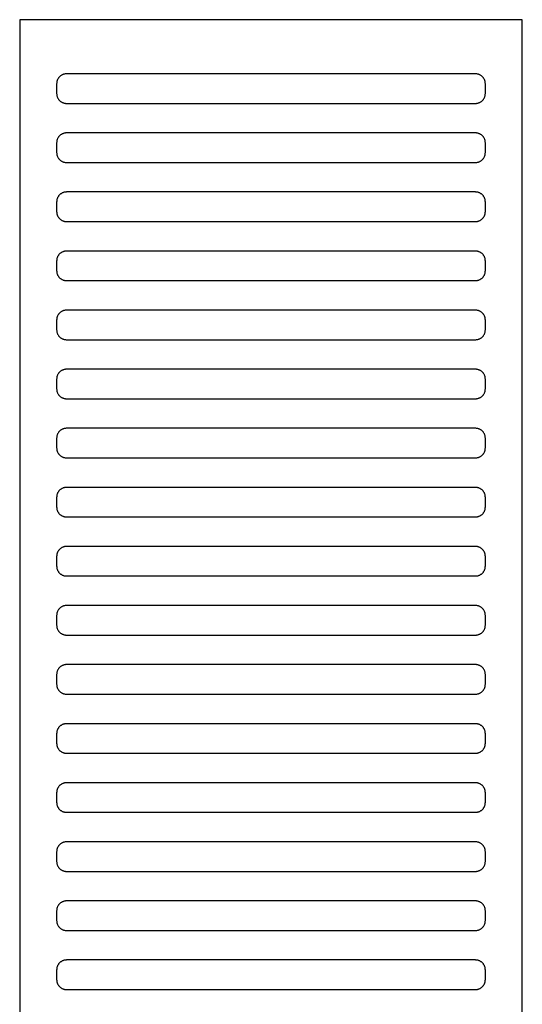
# Model space of a CAD drawing. Header units: millimetres. Extents: x -32221 to 212500, y 31663 to 93766.
# Tile 59 of 256: x 25339 to 25441, y 36040 to 36240. Entities that reach past the tile are written whole.
import ezdxf

# ---------------------------------------------------------------- set-up
doc = ezdxf.new("R2010")
doc.units = ezdxf.units.MM
doc.layers.add('Wyposazenie', color=250, linetype='Continuous')

msp = doc.modelspace()

# ---------------------------------------------------------------- linework, layer by layer
at = {"layer": 'Wyposazenie'}
for points in [[(25440.804, 34725.227), (25440.804, 36240.187), (25338.804, 36240.187), (25338.804, 34725.227)], [(25431.304, 36223.187), (25431.407, 36223.19), (25431.508, 36223.197), (25431.608, 36223.21), (25431.707, 36223.228), (25431.803, 36223.25), (25431.898, 36223.277), (25431.991, 36223.308), (25432.082, 36223.344), (25432.17, 36223.384), (25432.257, 36223.429), (25432.34, 36223.477), (25432.422, 36223.529), (25432.5, 36223.585), (25432.576, 36223.644), (25432.648, 36223.707), (25432.718, 36223.773), (25432.784, 36223.843), (25432.847, 36223.915), (25432.906, 36223.991), (25432.962, 36224.069), (25433.014, 36224.15), (25433.062, 36224.234), (25433.106, 36224.32), (25433.147, 36224.409), (25433.182, 36224.5), (25433.214, 36224.593), (25433.241, 36224.687), (25433.263, 36224.784), (25433.281, 36224.883), (25433.293, 36224.983), (25433.301, 36225.084), (25433.304, 36225.187), (25433.304, 36227.187), (25433.301, 36227.29), (25433.293, 36227.391), (25433.281, 36227.491), (25433.263, 36227.59), (25433.241, 36227.686), (25433.214, 36227.781), (25433.182, 36227.874), (25433.147, 36227.965), (25433.106, 36228.054), (25433.062, 36228.14), (25433.014, 36228.224), (25432.962, 36228.305), (25432.906, 36228.383), (25432.847, 36228.459), (25432.784, 36228.531), (25432.718, 36228.601), (25432.648, 36228.667), (25432.576, 36228.73), (25432.5, 36228.789), (25432.422, 36228.845), (25432.34, 36228.897), (25432.257, 36228.945), (25432.17, 36228.99), (25432.082, 36229.03), (25431.991, 36229.065), (25431.898, 36229.097), (25431.803, 36229.124), (25431.707, 36229.146), (25431.608, 36229.164), (25431.508, 36229.177), (25431.407, 36229.184), (25431.304, 36229.187), (25348.304, 36229.187), (25348.201, 36229.184), (25348.1, 36229.177), (25347.999, 36229.164), (25347.901, 36229.146), (25347.804, 36229.124), (25347.709, 36229.097), (25347.617, 36229.065), (25347.526, 36229.03), (25347.437, 36228.99), (25347.351, 36228.945), (25347.267, 36228.897), (25347.186, 36228.845), (25347.108, 36228.789), (25347.032, 36228.73), (25346.959, 36228.667), (25346.89, 36228.601), (25346.824, 36228.531), (25346.761, 36228.459), (25346.701, 36228.383), (25346.646, 36228.305), (25346.594, 36228.224), (25346.545, 36228.14), (25346.501, 36228.054), (25346.461, 36227.965), (25346.425, 36227.874), (25346.394, 36227.781), (25346.367, 36227.686), (25346.344, 36227.59), (25346.327, 36227.491), (25346.314, 36227.391), (25346.306, 36227.29), (25346.304, 36227.187), (25346.304, 36225.187), (25346.306, 36225.084), (25346.314, 36224.983), (25346.327, 36224.883), (25346.344, 36224.784), (25346.367, 36224.687), (25346.394, 36224.593), (25346.425, 36224.5), (25346.461, 36224.409), (25346.501, 36224.32), (25346.545, 36224.234), (25346.594, 36224.15), (25346.646, 36224.069), (25346.701, 36223.991), (25346.761, 36223.915), (25346.824, 36223.843), (25346.89, 36223.773), (25346.959, 36223.707), (25347.032, 36223.644), (25347.108, 36223.585), (25347.186, 36223.529), (25347.267, 36223.477), (25347.351, 36223.429), (25347.437, 36223.384), (25347.526, 36223.344), (25347.617, 36223.308), (25347.709, 36223.277), (25347.804, 36223.25), (25347.901, 36223.228), (25347.999, 36223.21), (25348.1, 36223.197), (25348.201, 36223.19), (25348.304, 36223.187)], [(25431.304, 36211.187), (25431.407, 36211.19), (25431.508, 36211.197), (25431.608, 36211.21), (25431.707, 36211.228), (25431.803, 36211.25), (25431.898, 36211.277), (25431.991, 36211.308), (25432.082, 36211.344), (25432.17, 36211.384), (25432.257, 36211.429), (25432.34, 36211.477), (25432.422, 36211.529), (25432.5, 36211.585), (25432.576, 36211.644), (25432.648, 36211.707), (25432.718, 36211.773), (25432.784, 36211.843), (25432.847, 36211.915), (25432.906, 36211.991), (25432.962, 36212.069), (25433.014, 36212.15), (25433.062, 36212.234), (25433.106, 36212.32), (25433.147, 36212.409), (25433.182, 36212.5), (25433.214, 36212.593), (25433.241, 36212.687), (25433.263, 36212.784), (25433.281, 36212.883), (25433.293, 36212.983), (25433.301, 36213.084), (25433.304, 36213.187), (25433.304, 36215.187), (25433.301, 36215.29), (25433.293, 36215.391), (25433.281, 36215.491), (25433.263, 36215.59), (25433.241, 36215.686), (25433.214, 36215.781), (25433.182, 36215.874), (25433.147, 36215.965), (25433.106, 36216.054), (25433.062, 36216.14), (25433.014, 36216.224), (25432.962, 36216.305), (25432.906, 36216.383), (25432.847, 36216.459), (25432.784, 36216.531), (25432.718, 36216.601), (25432.648, 36216.667), (25432.576, 36216.73), (25432.5, 36216.789), (25432.422, 36216.845), (25432.34, 36216.897), (25432.257, 36216.945), (25432.17, 36216.99), (25432.082, 36217.03), (25431.991, 36217.065), (25431.898, 36217.097), (25431.803, 36217.124), (25431.707, 36217.146), (25431.608, 36217.164), (25431.508, 36217.177), (25431.407, 36217.184), (25431.304, 36217.187), (25348.304, 36217.187), (25348.201, 36217.184), (25348.1, 36217.177), (25347.999, 36217.164), (25347.901, 36217.146), (25347.804, 36217.124), (25347.709, 36217.097), (25347.617, 36217.065), (25347.526, 36217.03), (25347.437, 36216.99), (25347.351, 36216.945), (25347.267, 36216.897), (25347.186, 36216.845), (25347.108, 36216.789), (25347.032, 36216.73), (25346.959, 36216.667), (25346.89, 36216.601), (25346.824, 36216.531), (25346.761, 36216.459), (25346.701, 36216.383), (25346.646, 36216.305), (25346.594, 36216.224), (25346.545, 36216.14), (25346.501, 36216.054), (25346.461, 36215.965), (25346.425, 36215.874), (25346.394, 36215.781), (25346.367, 36215.686), (25346.344, 36215.59), (25346.327, 36215.491), (25346.314, 36215.391), (25346.306, 36215.29), (25346.304, 36215.187), (25346.304, 36213.187), (25346.306, 36213.084), (25346.314, 36212.983), (25346.327, 36212.883), (25346.344, 36212.784), (25346.367, 36212.687), (25346.394, 36212.593), (25346.425, 36212.5), (25346.461, 36212.409), (25346.501, 36212.32), (25346.545, 36212.234), (25346.594, 36212.15), (25346.646, 36212.069), (25346.701, 36211.991), (25346.761, 36211.915), (25346.824, 36211.843), (25346.89, 36211.773), (25346.959, 36211.707), (25347.032, 36211.644), (25347.108, 36211.585), (25347.186, 36211.529), (25347.267, 36211.477), (25347.351, 36211.429), (25347.437, 36211.384), (25347.526, 36211.344), (25347.617, 36211.308), (25347.709, 36211.277), (25347.804, 36211.25), (25347.901, 36211.228), (25347.999, 36211.21), (25348.1, 36211.197), (25348.201, 36211.19), (25348.304, 36211.187)], [(25431.304, 36199.187), (25431.407, 36199.19), (25431.508, 36199.197), (25431.608, 36199.21), (25431.707, 36199.228), (25431.803, 36199.25), (25431.898, 36199.277), (25431.991, 36199.308), (25432.082, 36199.344), (25432.17, 36199.384), (25432.257, 36199.429), (25432.34, 36199.477), (25432.422, 36199.529), (25432.5, 36199.585), (25432.576, 36199.644), (25432.648, 36199.707), (25432.718, 36199.773), (25432.784, 36199.843), (25432.847, 36199.915), (25432.906, 36199.991), (25432.962, 36200.069), (25433.014, 36200.15), (25433.062, 36200.234), (25433.106, 36200.32), (25433.147, 36200.409), (25433.182, 36200.5), (25433.214, 36200.593), (25433.241, 36200.687), (25433.263, 36200.784), (25433.281, 36200.883), (25433.293, 36200.983), (25433.301, 36201.084), (25433.304, 36201.187), (25433.304, 36203.187), (25433.301, 36203.29), (25433.293, 36203.391), (25433.281, 36203.491), (25433.263, 36203.59), (25433.241, 36203.686), (25433.214, 36203.781), (25433.182, 36203.874), (25433.147, 36203.965), (25433.106, 36204.054), (25433.062, 36204.14), (25433.014, 36204.224), (25432.962, 36204.305), (25432.906, 36204.383), (25432.847, 36204.459), (25432.784, 36204.531), (25432.718, 36204.601), (25432.648, 36204.667), (25432.576, 36204.73), (25432.5, 36204.789), (25432.422, 36204.845), (25432.34, 36204.897), (25432.257, 36204.945), (25432.17, 36204.99), (25432.082, 36205.03), (25431.991, 36205.065), (25431.898, 36205.097), (25431.803, 36205.124), (25431.707, 36205.146), (25431.608, 36205.164), (25431.508, 36205.177), (25431.407, 36205.184), (25431.304, 36205.187), (25348.304, 36205.187), (25348.201, 36205.184), (25348.1, 36205.177), (25347.999, 36205.164), (25347.901, 36205.146), (25347.804, 36205.124), (25347.709, 36205.097), (25347.617, 36205.065), (25347.526, 36205.03), (25347.437, 36204.99), (25347.351, 36204.945), (25347.267, 36204.897), (25347.186, 36204.845), (25347.108, 36204.789), (25347.032, 36204.73), (25346.959, 36204.667), (25346.89, 36204.601), (25346.824, 36204.531), (25346.761, 36204.459), (25346.701, 36204.383), (25346.646, 36204.305), (25346.594, 36204.224), (25346.545, 36204.14), (25346.501, 36204.054), (25346.461, 36203.965), (25346.425, 36203.874), (25346.394, 36203.781), (25346.367, 36203.686), (25346.344, 36203.59), (25346.327, 36203.491), (25346.314, 36203.391), (25346.306, 36203.29), (25346.304, 36203.187), (25346.304, 36201.187), (25346.306, 36201.084), (25346.314, 36200.983), (25346.327, 36200.883), (25346.344, 36200.784), (25346.367, 36200.687), (25346.394, 36200.593), (25346.425, 36200.5), (25346.461, 36200.409), (25346.501, 36200.32), (25346.545, 36200.234), (25346.594, 36200.15), (25346.646, 36200.069), (25346.701, 36199.991), (25346.761, 36199.915), (25346.824, 36199.843), (25346.89, 36199.773), (25346.959, 36199.707), (25347.032, 36199.644), (25347.108, 36199.585), (25347.186, 36199.529), (25347.267, 36199.477), (25347.351, 36199.429), (25347.437, 36199.384), (25347.526, 36199.344), (25347.617, 36199.308), (25347.709, 36199.277), (25347.804, 36199.25), (25347.901, 36199.228), (25347.999, 36199.21), (25348.1, 36199.197), (25348.201, 36199.19), (25348.304, 36199.187)], [(25431.304, 36187.187), (25431.407, 36187.19), (25431.508, 36187.197), (25431.608, 36187.21), (25431.707, 36187.228), (25431.803, 36187.25), (25431.898, 36187.277), (25431.991, 36187.308), (25432.082, 36187.344), (25432.17, 36187.384), (25432.257, 36187.429), (25432.34, 36187.477), (25432.422, 36187.529), (25432.5, 36187.585), (25432.576, 36187.644), (25432.648, 36187.707), (25432.718, 36187.773), (25432.784, 36187.843), (25432.847, 36187.915), (25432.906, 36187.991), (25432.962, 36188.069), (25433.014, 36188.15), (25433.062, 36188.234), (25433.106, 36188.32), (25433.147, 36188.409), (25433.182, 36188.5), (25433.214, 36188.593), (25433.241, 36188.687), (25433.263, 36188.784), (25433.281, 36188.883), (25433.293, 36188.983), (25433.301, 36189.084), (25433.304, 36189.187), (25433.304, 36191.187), (25433.301, 36191.29), (25433.293, 36191.391), (25433.281, 36191.491), (25433.263, 36191.59), (25433.241, 36191.686), (25433.214, 36191.781), (25433.182, 36191.874), (25433.147, 36191.965), (25433.106, 36192.054), (25433.062, 36192.14), (25433.014, 36192.224), (25432.962, 36192.305), (25432.906, 36192.383), (25432.847, 36192.459), (25432.784, 36192.531), (25432.718, 36192.601), (25432.648, 36192.667), (25432.576, 36192.73), (25432.5, 36192.789), (25432.422, 36192.845), (25432.34, 36192.897), (25432.257, 36192.945), (25432.17, 36192.99), (25432.082, 36193.03), (25431.991, 36193.065), (25431.898, 36193.097), (25431.803, 36193.124), (25431.707, 36193.146), (25431.608, 36193.164), (25431.508, 36193.177), (25431.407, 36193.184), (25431.304, 36193.187), (25348.304, 36193.187), (25348.201, 36193.184), (25348.1, 36193.177), (25347.999, 36193.164), (25347.901, 36193.146), (25347.804, 36193.124), (25347.709, 36193.097), (25347.617, 36193.065), (25347.526, 36193.03), (25347.437, 36192.99), (25347.351, 36192.945), (25347.267, 36192.897), (25347.186, 36192.845), (25347.108, 36192.789), (25347.032, 36192.73), (25346.959, 36192.667), (25346.89, 36192.601), (25346.824, 36192.531), (25346.761, 36192.459), (25346.701, 36192.383), (25346.646, 36192.305), (25346.594, 36192.224), (25346.545, 36192.14), (25346.501, 36192.054), (25346.461, 36191.965), (25346.425, 36191.874), (25346.394, 36191.781), (25346.367, 36191.686), (25346.344, 36191.59), (25346.327, 36191.491), (25346.314, 36191.391), (25346.306, 36191.29), (25346.304, 36191.187), (25346.304, 36189.187), (25346.306, 36189.084), (25346.314, 36188.983), (25346.327, 36188.883), (25346.344, 36188.784), (25346.367, 36188.687), (25346.394, 36188.593), (25346.425, 36188.5), (25346.461, 36188.409), (25346.501, 36188.32), (25346.545, 36188.234), (25346.594, 36188.15), (25346.646, 36188.069), (25346.701, 36187.991), (25346.761, 36187.915), (25346.824, 36187.843), (25346.89, 36187.773), (25346.959, 36187.707), (25347.032, 36187.644), (25347.108, 36187.585), (25347.186, 36187.529), (25347.267, 36187.477), (25347.351, 36187.429), (25347.437, 36187.384), (25347.526, 36187.344), (25347.617, 36187.308), (25347.709, 36187.277), (25347.804, 36187.25), (25347.901, 36187.228), (25347.999, 36187.21), (25348.1, 36187.197), (25348.201, 36187.19), (25348.304, 36187.187)], [(25431.304, 36175.187), (25431.407, 36175.19), (25431.508, 36175.197), (25431.608, 36175.21), (25431.707, 36175.228), (25431.803, 36175.25), (25431.898, 36175.277), (25431.991, 36175.308), (25432.082, 36175.344), (25432.17, 36175.384), (25432.257, 36175.429), (25432.34, 36175.477), (25432.422, 36175.529), (25432.5, 36175.585), (25432.576, 36175.644), (25432.648, 36175.707), (25432.718, 36175.773), (25432.784, 36175.843), (25432.847, 36175.915), (25432.906, 36175.991), (25432.962, 36176.069), (25433.014, 36176.15), (25433.062, 36176.234), (25433.106, 36176.32), (25433.147, 36176.409), (25433.182, 36176.5), (25433.214, 36176.593), (25433.241, 36176.687), (25433.263, 36176.784), (25433.281, 36176.883), (25433.293, 36176.983), (25433.301, 36177.084), (25433.304, 36177.187), (25433.304, 36179.187), (25433.301, 36179.29), (25433.293, 36179.391), (25433.281, 36179.491), (25433.263, 36179.59), (25433.241, 36179.686), (25433.214, 36179.781), (25433.182, 36179.874), (25433.147, 36179.965), (25433.106, 36180.054), (25433.062, 36180.14), (25433.014, 36180.224), (25432.962, 36180.305), (25432.906, 36180.383), (25432.847, 36180.459), (25432.784, 36180.531), (25432.718, 36180.601), (25432.648, 36180.667), (25432.576, 36180.73), (25432.5, 36180.789), (25432.422, 36180.845), (25432.34, 36180.897), (25432.257, 36180.945), (25432.17, 36180.99), (25432.082, 36181.03), (25431.991, 36181.065), (25431.898, 36181.097), (25431.803, 36181.124), (25431.707, 36181.146), (25431.608, 36181.164), (25431.508, 36181.177), (25431.407, 36181.184), (25431.304, 36181.187), (25348.304, 36181.187), (25348.201, 36181.184), (25348.1, 36181.177), (25347.999, 36181.164), (25347.901, 36181.146), (25347.804, 36181.124), (25347.709, 36181.097), (25347.617, 36181.065), (25347.526, 36181.03), (25347.437, 36180.99), (25347.351, 36180.945), (25347.267, 36180.897), (25347.186, 36180.845), (25347.108, 36180.789), (25347.032, 36180.73), (25346.959, 36180.667), (25346.89, 36180.601), (25346.824, 36180.531), (25346.761, 36180.459), (25346.701, 36180.383), (25346.646, 36180.305), (25346.594, 36180.224), (25346.545, 36180.14), (25346.501, 36180.054), (25346.461, 36179.965), (25346.425, 36179.874), (25346.394, 36179.781), (25346.367, 36179.686), (25346.344, 36179.59), (25346.327, 36179.491), (25346.314, 36179.391), (25346.306, 36179.29), (25346.304, 36179.187), (25346.304, 36177.187), (25346.306, 36177.084), (25346.314, 36176.983), (25346.327, 36176.883), (25346.344, 36176.784), (25346.367, 36176.687), (25346.394, 36176.593), (25346.425, 36176.5), (25346.461, 36176.409), (25346.501, 36176.32), (25346.545, 36176.234), (25346.594, 36176.15), (25346.646, 36176.069), (25346.701, 36175.991), (25346.761, 36175.915), (25346.824, 36175.843), (25346.89, 36175.773), (25346.959, 36175.707), (25347.032, 36175.644), (25347.108, 36175.585), (25347.186, 36175.529), (25347.267, 36175.477), (25347.351, 36175.429), (25347.437, 36175.384), (25347.526, 36175.344), (25347.617, 36175.308), (25347.709, 36175.277), (25347.804, 36175.25), (25347.901, 36175.228), (25347.999, 36175.21), (25348.1, 36175.197), (25348.201, 36175.19), (25348.304, 36175.187)], [(25431.304, 36163.187), (25431.407, 36163.19), (25431.508, 36163.197), (25431.608, 36163.21), (25431.707, 36163.228), (25431.803, 36163.25), (25431.898, 36163.277), (25431.991, 36163.308), (25432.082, 36163.344), (25432.17, 36163.384), (25432.257, 36163.429), (25432.34, 36163.477), (25432.422, 36163.529), (25432.5, 36163.585), (25432.576, 36163.644), (25432.648, 36163.707), (25432.718, 36163.773), (25432.784, 36163.843), (25432.847, 36163.915), (25432.906, 36163.991), (25432.962, 36164.069), (25433.014, 36164.15), (25433.062, 36164.234), (25433.106, 36164.32), (25433.147, 36164.409), (25433.182, 36164.5), (25433.214, 36164.593), (25433.241, 36164.687), (25433.263, 36164.784), (25433.281, 36164.883), (25433.293, 36164.983), (25433.301, 36165.084), (25433.304, 36165.187), (25433.304, 36167.187), (25433.301, 36167.29), (25433.293, 36167.391), (25433.281, 36167.491), (25433.263, 36167.59), (25433.241, 36167.686), (25433.214, 36167.781), (25433.182, 36167.874), (25433.147, 36167.965), (25433.106, 36168.054), (25433.062, 36168.14), (25433.014, 36168.224), (25432.962, 36168.305), (25432.906, 36168.383), (25432.847, 36168.459), (25432.784, 36168.531), (25432.718, 36168.601), (25432.648, 36168.667), (25432.576, 36168.73), (25432.5, 36168.789), (25432.422, 36168.845), (25432.34, 36168.897), (25432.257, 36168.945), (25432.17, 36168.99), (25432.082, 36169.03), (25431.991, 36169.065), (25431.898, 36169.097), (25431.803, 36169.124), (25431.707, 36169.146), (25431.608, 36169.164), (25431.508, 36169.177), (25431.407, 36169.184), (25431.304, 36169.187), (25348.304, 36169.187), (25348.201, 36169.184), (25348.1, 36169.177), (25347.999, 36169.164), (25347.901, 36169.146), (25347.804, 36169.124), (25347.709, 36169.097), (25347.617, 36169.065), (25347.526, 36169.03), (25347.437, 36168.99), (25347.351, 36168.945), (25347.267, 36168.897), (25347.186, 36168.845), (25347.108, 36168.789), (25347.032, 36168.73), (25346.959, 36168.667), (25346.89, 36168.601), (25346.824, 36168.531), (25346.761, 36168.459), (25346.701, 36168.383), (25346.646, 36168.305), (25346.594, 36168.224), (25346.545, 36168.14), (25346.501, 36168.054), (25346.461, 36167.965), (25346.425, 36167.874), (25346.394, 36167.781), (25346.367, 36167.686), (25346.344, 36167.59), (25346.327, 36167.491), (25346.314, 36167.391), (25346.306, 36167.29), (25346.304, 36167.187), (25346.304, 36165.187), (25346.306, 36165.084), (25346.314, 36164.983), (25346.327, 36164.883), (25346.344, 36164.784), (25346.367, 36164.687), (25346.394, 36164.593), (25346.425, 36164.5), (25346.461, 36164.409), (25346.501, 36164.32), (25346.545, 36164.234), (25346.594, 36164.15), (25346.646, 36164.069), (25346.701, 36163.991), (25346.761, 36163.915), (25346.824, 36163.843), (25346.89, 36163.773), (25346.959, 36163.707), (25347.032, 36163.644), (25347.108, 36163.585), (25347.186, 36163.529), (25347.267, 36163.477), (25347.351, 36163.429), (25347.437, 36163.384), (25347.526, 36163.344), (25347.617, 36163.308), (25347.709, 36163.277), (25347.804, 36163.25), (25347.901, 36163.228), (25347.999, 36163.21), (25348.1, 36163.197), (25348.201, 36163.19), (25348.304, 36163.187)], [(25431.304, 36151.187), (25431.407, 36151.19), (25431.508, 36151.197), (25431.608, 36151.21), (25431.707, 36151.228), (25431.803, 36151.25), (25431.898, 36151.277), (25431.991, 36151.308), (25432.082, 36151.344), (25432.17, 36151.384), (25432.257, 36151.429), (25432.34, 36151.477), (25432.422, 36151.529), (25432.5, 36151.585), (25432.576, 36151.644), (25432.648, 36151.707), (25432.718, 36151.773), (25432.784, 36151.843), (25432.847, 36151.915), (25432.906, 36151.991), (25432.962, 36152.069), (25433.014, 36152.15), (25433.062, 36152.234), (25433.106, 36152.32), (25433.147, 36152.409), (25433.182, 36152.5), (25433.214, 36152.593), (25433.241, 36152.687), (25433.263, 36152.784), (25433.281, 36152.883), (25433.293, 36152.983), (25433.301, 36153.084), (25433.304, 36153.187), (25433.304, 36155.187), (25433.301, 36155.29), (25433.293, 36155.391), (25433.281, 36155.491), (25433.263, 36155.59), (25433.241, 36155.686), (25433.214, 36155.781), (25433.182, 36155.874), (25433.147, 36155.965), (25433.106, 36156.054), (25433.062, 36156.14), (25433.014, 36156.224), (25432.962, 36156.305), (25432.906, 36156.383), (25432.847, 36156.459), (25432.784, 36156.531), (25432.718, 36156.601), (25432.648, 36156.667), (25432.576, 36156.73), (25432.5, 36156.789), (25432.422, 36156.845), (25432.34, 36156.897), (25432.257, 36156.945), (25432.17, 36156.99), (25432.082, 36157.03), (25431.991, 36157.065), (25431.898, 36157.097), (25431.803, 36157.124), (25431.707, 36157.146), (25431.608, 36157.164), (25431.508, 36157.177), (25431.407, 36157.184), (25431.304, 36157.187), (25348.304, 36157.187), (25348.201, 36157.184), (25348.1, 36157.177), (25347.999, 36157.164), (25347.901, 36157.146), (25347.804, 36157.124), (25347.709, 36157.097), (25347.617, 36157.065), (25347.526, 36157.03), (25347.437, 36156.99), (25347.351, 36156.945), (25347.267, 36156.897), (25347.186, 36156.845), (25347.108, 36156.789), (25347.032, 36156.73), (25346.959, 36156.667), (25346.89, 36156.601), (25346.824, 36156.531), (25346.761, 36156.459), (25346.701, 36156.383), (25346.646, 36156.305), (25346.594, 36156.224), (25346.545, 36156.14), (25346.501, 36156.054), (25346.461, 36155.965), (25346.425, 36155.874), (25346.394, 36155.781), (25346.367, 36155.686), (25346.344, 36155.59), (25346.327, 36155.491), (25346.314, 36155.391), (25346.306, 36155.29), (25346.304, 36155.187), (25346.304, 36153.187), (25346.306, 36153.084), (25346.314, 36152.983), (25346.327, 36152.883), (25346.344, 36152.784), (25346.367, 36152.687), (25346.394, 36152.593), (25346.425, 36152.5), (25346.461, 36152.409), (25346.501, 36152.32), (25346.545, 36152.234), (25346.594, 36152.15), (25346.646, 36152.069), (25346.701, 36151.991), (25346.761, 36151.915), (25346.824, 36151.843), (25346.89, 36151.773), (25346.959, 36151.707), (25347.032, 36151.644), (25347.108, 36151.585), (25347.186, 36151.529), (25347.267, 36151.477), (25347.351, 36151.429), (25347.437, 36151.384), (25347.526, 36151.344), (25347.617, 36151.308), (25347.709, 36151.277), (25347.804, 36151.25), (25347.901, 36151.228), (25347.999, 36151.21), (25348.1, 36151.197), (25348.201, 36151.19), (25348.304, 36151.187)], [(25431.304, 36139.187), (25431.407, 36139.19), (25431.508, 36139.197), (25431.608, 36139.21), (25431.707, 36139.228), (25431.803, 36139.25), (25431.898, 36139.277), (25431.991, 36139.308), (25432.082, 36139.344), (25432.17, 36139.384), (25432.257, 36139.429), (25432.34, 36139.477), (25432.422, 36139.529), (25432.5, 36139.585), (25432.576, 36139.644), (25432.648, 36139.707), (25432.718, 36139.773), (25432.784, 36139.843), (25432.847, 36139.915), (25432.906, 36139.991), (25432.962, 36140.069), (25433.014, 36140.15), (25433.062, 36140.234), (25433.106, 36140.32), (25433.147, 36140.409), (25433.182, 36140.5), (25433.214, 36140.593), (25433.241, 36140.687), (25433.263, 36140.784), (25433.281, 36140.883), (25433.293, 36140.983), (25433.301, 36141.084), (25433.304, 36141.187), (25433.304, 36143.187), (25433.301, 36143.29), (25433.293, 36143.391), (25433.281, 36143.491), (25433.263, 36143.59), (25433.241, 36143.686), (25433.214, 36143.781), (25433.182, 36143.874), (25433.147, 36143.965), (25433.106, 36144.054), (25433.062, 36144.14), (25433.014, 36144.224), (25432.962, 36144.305), (25432.906, 36144.383), (25432.847, 36144.459), (25432.784, 36144.531), (25432.718, 36144.601), (25432.648, 36144.667), (25432.576, 36144.73), (25432.5, 36144.789), (25432.422, 36144.845), (25432.34, 36144.897), (25432.257, 36144.945), (25432.17, 36144.99), (25432.082, 36145.03), (25431.991, 36145.065), (25431.898, 36145.097), (25431.803, 36145.124), (25431.707, 36145.146), (25431.608, 36145.164), (25431.508, 36145.177), (25431.407, 36145.184), (25431.304, 36145.187), (25348.304, 36145.187), (25348.201, 36145.184), (25348.1, 36145.177), (25347.999, 36145.164), (25347.901, 36145.146), (25347.804, 36145.124), (25347.709, 36145.097), (25347.617, 36145.065), (25347.526, 36145.03), (25347.437, 36144.99), (25347.351, 36144.945), (25347.267, 36144.897), (25347.186, 36144.845), (25347.108, 36144.789), (25347.032, 36144.73), (25346.959, 36144.667), (25346.89, 36144.601), (25346.824, 36144.531), (25346.761, 36144.459), (25346.701, 36144.383), (25346.646, 36144.305), (25346.594, 36144.224), (25346.545, 36144.14), (25346.501, 36144.054), (25346.461, 36143.965), (25346.425, 36143.874), (25346.394, 36143.781), (25346.367, 36143.686), (25346.344, 36143.59), (25346.327, 36143.491), (25346.314, 36143.391), (25346.306, 36143.29), (25346.304, 36143.187), (25346.304, 36141.187), (25346.306, 36141.084), (25346.314, 36140.983), (25346.327, 36140.883), (25346.344, 36140.784), (25346.367, 36140.687), (25346.394, 36140.593), (25346.425, 36140.5), (25346.461, 36140.409), (25346.501, 36140.32), (25346.545, 36140.234), (25346.594, 36140.15), (25346.646, 36140.069), (25346.701, 36139.991), (25346.761, 36139.915), (25346.824, 36139.843), (25346.89, 36139.773), (25346.959, 36139.707), (25347.032, 36139.644), (25347.108, 36139.585), (25347.186, 36139.529), (25347.267, 36139.477), (25347.351, 36139.429), (25347.437, 36139.384), (25347.526, 36139.344), (25347.617, 36139.308), (25347.709, 36139.277), (25347.804, 36139.25), (25347.901, 36139.228), (25347.999, 36139.21), (25348.1, 36139.197), (25348.201, 36139.19), (25348.304, 36139.187)], [(25431.304, 36127.187), (25431.407, 36127.19), (25431.508, 36127.197), (25431.608, 36127.21), (25431.707, 36127.228), (25431.803, 36127.25), (25431.898, 36127.277), (25431.991, 36127.308), (25432.082, 36127.344), (25432.17, 36127.384), (25432.257, 36127.429), (25432.34, 36127.477), (25432.422, 36127.529), (25432.5, 36127.585), (25432.576, 36127.644), (25432.648, 36127.707), (25432.718, 36127.773), (25432.784, 36127.843), (25432.847, 36127.915), (25432.906, 36127.991), (25432.962, 36128.069), (25433.014, 36128.15), (25433.062, 36128.234), (25433.106, 36128.32), (25433.147, 36128.409), (25433.182, 36128.5), (25433.214, 36128.593), (25433.241, 36128.687), (25433.263, 36128.784), (25433.281, 36128.883), (25433.293, 36128.983), (25433.301, 36129.084), (25433.304, 36129.187), (25433.304, 36131.187), (25433.301, 36131.29), (25433.293, 36131.391), (25433.281, 36131.491), (25433.263, 36131.59), (25433.241, 36131.686), (25433.214, 36131.781), (25433.182, 36131.874), (25433.147, 36131.965), (25433.106, 36132.054), (25433.062, 36132.14), (25433.014, 36132.224), (25432.962, 36132.305), (25432.906, 36132.383), (25432.847, 36132.459), (25432.784, 36132.531), (25432.718, 36132.601), (25432.648, 36132.667), (25432.576, 36132.73), (25432.5, 36132.789), (25432.422, 36132.845), (25432.34, 36132.897), (25432.257, 36132.945), (25432.17, 36132.99), (25432.082, 36133.03), (25431.991, 36133.065), (25431.898, 36133.097), (25431.803, 36133.124), (25431.707, 36133.146), (25431.608, 36133.164), (25431.508, 36133.177), (25431.407, 36133.184), (25431.304, 36133.187), (25348.304, 36133.187), (25348.201, 36133.184), (25348.1, 36133.177), (25347.999, 36133.164), (25347.901, 36133.146), (25347.804, 36133.124), (25347.709, 36133.097), (25347.617, 36133.065), (25347.526, 36133.03), (25347.437, 36132.99), (25347.351, 36132.945), (25347.267, 36132.897), (25347.186, 36132.845), (25347.108, 36132.789), (25347.032, 36132.73), (25346.959, 36132.667), (25346.89, 36132.601), (25346.824, 36132.531), (25346.761, 36132.459), (25346.701, 36132.383), (25346.646, 36132.305), (25346.594, 36132.224), (25346.545, 36132.14), (25346.501, 36132.054), (25346.461, 36131.965), (25346.425, 36131.874), (25346.394, 36131.781), (25346.367, 36131.686), (25346.344, 36131.59), (25346.327, 36131.491), (25346.314, 36131.391), (25346.306, 36131.29), (25346.304, 36131.187), (25346.304, 36129.187), (25346.306, 36129.084), (25346.314, 36128.983), (25346.327, 36128.883), (25346.344, 36128.784), (25346.367, 36128.687), (25346.394, 36128.593), (25346.425, 36128.5), (25346.461, 36128.409), (25346.501, 36128.32), (25346.545, 36128.234), (25346.594, 36128.15), (25346.646, 36128.069), (25346.701, 36127.991), (25346.761, 36127.915), (25346.824, 36127.843), (25346.89, 36127.773), (25346.959, 36127.707), (25347.032, 36127.644), (25347.108, 36127.585), (25347.186, 36127.529), (25347.267, 36127.477), (25347.351, 36127.429), (25347.437, 36127.384), (25347.526, 36127.344), (25347.617, 36127.308), (25347.709, 36127.277), (25347.804, 36127.25), (25347.901, 36127.228), (25347.999, 36127.21), (25348.1, 36127.197), (25348.201, 36127.19), (25348.304, 36127.187)], [(25431.304, 36115.187), (25431.407, 36115.19), (25431.508, 36115.197), (25431.608, 36115.21), (25431.707, 36115.228), (25431.803, 36115.25), (25431.898, 36115.277), (25431.991, 36115.308), (25432.082, 36115.344), (25432.17, 36115.384), (25432.257, 36115.429), (25432.34, 36115.477), (25432.422, 36115.529), (25432.5, 36115.585), (25432.576, 36115.644), (25432.648, 36115.707), (25432.718, 36115.773), (25432.784, 36115.843), (25432.847, 36115.915), (25432.906, 36115.991), (25432.962, 36116.069), (25433.014, 36116.15), (25433.062, 36116.234), (25433.106, 36116.32), (25433.147, 36116.409), (25433.182, 36116.5), (25433.214, 36116.593), (25433.241, 36116.687), (25433.263, 36116.784), (25433.281, 36116.883), (25433.293, 36116.983), (25433.301, 36117.084), (25433.304, 36117.187), (25433.304, 36119.187), (25433.301, 36119.29), (25433.293, 36119.391), (25433.281, 36119.491), (25433.263, 36119.59), (25433.241, 36119.686), (25433.214, 36119.781), (25433.182, 36119.874), (25433.147, 36119.965), (25433.106, 36120.054), (25433.062, 36120.14), (25433.014, 36120.224), (25432.962, 36120.305), (25432.906, 36120.383), (25432.847, 36120.459), (25432.784, 36120.531), (25432.718, 36120.601), (25432.648, 36120.667), (25432.576, 36120.73), (25432.5, 36120.789), (25432.422, 36120.845), (25432.34, 36120.897), (25432.257, 36120.945), (25432.17, 36120.99), (25432.082, 36121.03), (25431.991, 36121.065), (25431.898, 36121.097), (25431.803, 36121.124), (25431.707, 36121.146), (25431.608, 36121.164), (25431.508, 36121.177), (25431.407, 36121.184), (25431.304, 36121.187), (25348.304, 36121.187), (25348.201, 36121.184), (25348.1, 36121.177), (25347.999, 36121.164), (25347.901, 36121.146), (25347.804, 36121.124), (25347.709, 36121.097), (25347.617, 36121.065), (25347.526, 36121.03), (25347.437, 36120.99), (25347.351, 36120.945), (25347.267, 36120.897), (25347.186, 36120.845), (25347.108, 36120.789), (25347.032, 36120.73), (25346.959, 36120.667), (25346.89, 36120.601), (25346.824, 36120.531), (25346.761, 36120.459), (25346.701, 36120.383), (25346.646, 36120.305), (25346.594, 36120.224), (25346.545, 36120.14), (25346.501, 36120.054), (25346.461, 36119.965), (25346.425, 36119.874), (25346.394, 36119.781), (25346.367, 36119.686), (25346.344, 36119.59), (25346.327, 36119.491), (25346.314, 36119.391), (25346.306, 36119.29), (25346.304, 36119.187), (25346.304, 36117.187), (25346.306, 36117.084), (25346.314, 36116.983), (25346.327, 36116.883), (25346.344, 36116.784), (25346.367, 36116.687), (25346.394, 36116.593), (25346.425, 36116.5), (25346.461, 36116.409), (25346.501, 36116.32), (25346.545, 36116.234), (25346.594, 36116.15), (25346.646, 36116.069), (25346.701, 36115.991), (25346.761, 36115.915), (25346.824, 36115.843), (25346.89, 36115.773), (25346.959, 36115.707), (25347.032, 36115.644), (25347.108, 36115.585), (25347.186, 36115.529), (25347.267, 36115.477), (25347.351, 36115.429), (25347.437, 36115.384), (25347.526, 36115.344), (25347.617, 36115.308), (25347.709, 36115.277), (25347.804, 36115.25), (25347.901, 36115.228), (25347.999, 36115.21), (25348.1, 36115.197), (25348.201, 36115.19), (25348.304, 36115.187)], [(25431.304, 36103.187), (25431.407, 36103.19), (25431.508, 36103.197), (25431.608, 36103.21), (25431.707, 36103.228), (25431.803, 36103.25), (25431.898, 36103.277), (25431.991, 36103.308), (25432.082, 36103.344), (25432.17, 36103.384), (25432.257, 36103.429), (25432.34, 36103.477), (25432.422, 36103.529), (25432.5, 36103.585), (25432.576, 36103.644), (25432.648, 36103.707), (25432.718, 36103.773), (25432.784, 36103.843), (25432.847, 36103.915), (25432.906, 36103.991), (25432.962, 36104.069), (25433.014, 36104.15), (25433.062, 36104.234), (25433.106, 36104.32), (25433.147, 36104.409), (25433.182, 36104.5), (25433.214, 36104.593), (25433.241, 36104.687), (25433.263, 36104.784), (25433.281, 36104.883), (25433.293, 36104.983), (25433.301, 36105.084), (25433.304, 36105.187), (25433.304, 36107.187), (25433.301, 36107.29), (25433.293, 36107.391), (25433.281, 36107.491), (25433.263, 36107.59), (25433.241, 36107.686), (25433.214, 36107.781), (25433.182, 36107.874), (25433.147, 36107.965), (25433.106, 36108.054), (25433.062, 36108.14), (25433.014, 36108.224), (25432.962, 36108.305), (25432.906, 36108.383), (25432.847, 36108.459), (25432.784, 36108.531), (25432.718, 36108.601), (25432.648, 36108.667), (25432.576, 36108.73), (25432.5, 36108.789), (25432.422, 36108.845), (25432.34, 36108.897), (25432.257, 36108.945), (25432.17, 36108.99), (25432.082, 36109.03), (25431.991, 36109.065), (25431.898, 36109.097), (25431.803, 36109.124), (25431.707, 36109.146), (25431.608, 36109.164), (25431.508, 36109.177), (25431.407, 36109.184), (25431.304, 36109.187), (25348.304, 36109.187), (25348.201, 36109.184), (25348.1, 36109.177), (25347.999, 36109.164), (25347.901, 36109.146), (25347.804, 36109.124), (25347.709, 36109.097), (25347.617, 36109.065), (25347.526, 36109.03), (25347.437, 36108.99), (25347.351, 36108.945), (25347.267, 36108.897), (25347.186, 36108.845), (25347.108, 36108.789), (25347.032, 36108.73), (25346.959, 36108.667), (25346.89, 36108.601), (25346.824, 36108.531), (25346.761, 36108.459), (25346.701, 36108.383), (25346.646, 36108.305), (25346.594, 36108.224), (25346.545, 36108.14), (25346.501, 36108.054), (25346.461, 36107.965), (25346.425, 36107.874), (25346.394, 36107.781), (25346.367, 36107.686), (25346.344, 36107.59), (25346.327, 36107.491), (25346.314, 36107.391), (25346.306, 36107.29), (25346.304, 36107.187), (25346.304, 36105.187), (25346.306, 36105.084), (25346.314, 36104.983), (25346.327, 36104.883), (25346.344, 36104.784), (25346.367, 36104.687), (25346.394, 36104.593), (25346.425, 36104.5), (25346.461, 36104.409), (25346.501, 36104.32), (25346.545, 36104.234), (25346.594, 36104.15), (25346.646, 36104.069), (25346.701, 36103.991), (25346.761, 36103.915), (25346.824, 36103.843), (25346.89, 36103.773), (25346.959, 36103.707), (25347.032, 36103.644), (25347.108, 36103.585), (25347.186, 36103.529), (25347.267, 36103.477), (25347.351, 36103.429), (25347.437, 36103.384), (25347.526, 36103.344), (25347.617, 36103.308), (25347.709, 36103.277), (25347.804, 36103.25), (25347.901, 36103.228), (25347.999, 36103.21), (25348.1, 36103.197), (25348.201, 36103.19), (25348.304, 36103.187)], [(25431.304, 36091.187), (25431.407, 36091.19), (25431.508, 36091.197), (25431.608, 36091.21), (25431.707, 36091.228), (25431.803, 36091.25), (25431.898, 36091.277), (25431.991, 36091.308), (25432.082, 36091.344), (25432.17, 36091.384), (25432.257, 36091.429), (25432.34, 36091.477), (25432.422, 36091.529), (25432.5, 36091.585), (25432.576, 36091.644), (25432.648, 36091.707), (25432.718, 36091.773), (25432.784, 36091.843), (25432.847, 36091.915), (25432.906, 36091.991), (25432.962, 36092.069), (25433.014, 36092.15), (25433.062, 36092.234), (25433.106, 36092.32), (25433.147, 36092.409), (25433.182, 36092.5), (25433.214, 36092.593), (25433.241, 36092.687), (25433.263, 36092.784), (25433.281, 36092.883), (25433.293, 36092.983), (25433.301, 36093.084), (25433.304, 36093.187), (25433.304, 36095.187), (25433.301, 36095.29), (25433.293, 36095.391), (25433.281, 36095.491), (25433.263, 36095.59), (25433.241, 36095.686), (25433.214, 36095.781), (25433.182, 36095.874), (25433.147, 36095.965), (25433.106, 36096.054), (25433.062, 36096.14), (25433.014, 36096.224), (25432.962, 36096.305), (25432.906, 36096.383), (25432.847, 36096.459), (25432.784, 36096.531), (25432.718, 36096.601), (25432.648, 36096.667), (25432.576, 36096.73), (25432.5, 36096.789), (25432.422, 36096.845), (25432.34, 36096.897), (25432.257, 36096.945), (25432.17, 36096.99), (25432.082, 36097.03), (25431.991, 36097.065), (25431.898, 36097.097), (25431.803, 36097.124), (25431.707, 36097.146), (25431.608, 36097.164), (25431.508, 36097.177), (25431.407, 36097.184), (25431.304, 36097.187), (25348.304, 36097.187), (25348.201, 36097.184), (25348.1, 36097.177), (25347.999, 36097.164), (25347.901, 36097.146), (25347.804, 36097.124), (25347.709, 36097.097), (25347.617, 36097.065), (25347.526, 36097.03), (25347.437, 36096.99), (25347.351, 36096.945), (25347.267, 36096.897), (25347.186, 36096.845), (25347.108, 36096.789), (25347.032, 36096.73), (25346.959, 36096.667), (25346.89, 36096.601), (25346.824, 36096.531), (25346.761, 36096.459), (25346.701, 36096.383), (25346.646, 36096.305), (25346.594, 36096.224), (25346.545, 36096.14), (25346.501, 36096.054), (25346.461, 36095.965), (25346.425, 36095.874), (25346.394, 36095.781), (25346.367, 36095.686), (25346.344, 36095.59), (25346.327, 36095.491), (25346.314, 36095.391), (25346.306, 36095.29), (25346.304, 36095.187), (25346.304, 36093.187), (25346.306, 36093.084), (25346.314, 36092.983), (25346.327, 36092.883), (25346.344, 36092.784), (25346.367, 36092.687), (25346.394, 36092.593), (25346.425, 36092.5), (25346.461, 36092.409), (25346.501, 36092.32), (25346.545, 36092.234), (25346.594, 36092.15), (25346.646, 36092.069), (25346.701, 36091.991), (25346.761, 36091.915), (25346.824, 36091.843), (25346.89, 36091.773), (25346.959, 36091.707), (25347.032, 36091.644), (25347.108, 36091.585), (25347.186, 36091.529), (25347.267, 36091.477), (25347.351, 36091.429), (25347.437, 36091.384), (25347.526, 36091.344), (25347.617, 36091.308), (25347.709, 36091.277), (25347.804, 36091.25), (25347.901, 36091.228), (25347.999, 36091.21), (25348.1, 36091.197), (25348.201, 36091.19), (25348.304, 36091.187)], [(25431.304, 36079.187), (25431.407, 36079.19), (25431.508, 36079.197), (25431.608, 36079.21), (25431.707, 36079.228), (25431.803, 36079.25), (25431.898, 36079.277), (25431.991, 36079.308), (25432.082, 36079.344), (25432.17, 36079.384), (25432.257, 36079.429), (25432.34, 36079.477), (25432.422, 36079.529), (25432.5, 36079.585), (25432.576, 36079.644), (25432.648, 36079.707), (25432.718, 36079.773), (25432.784, 36079.843), (25432.847, 36079.915), (25432.906, 36079.991), (25432.962, 36080.069), (25433.014, 36080.15), (25433.062, 36080.234), (25433.106, 36080.32), (25433.147, 36080.409), (25433.182, 36080.5), (25433.214, 36080.593), (25433.241, 36080.687), (25433.263, 36080.784), (25433.281, 36080.883), (25433.293, 36080.983), (25433.301, 36081.084), (25433.304, 36081.187), (25433.304, 36083.187), (25433.301, 36083.29), (25433.293, 36083.391), (25433.281, 36083.491), (25433.263, 36083.59), (25433.241, 36083.686), (25433.214, 36083.781), (25433.182, 36083.874), (25433.147, 36083.965), (25433.106, 36084.054), (25433.062, 36084.14), (25433.014, 36084.224), (25432.962, 36084.305), (25432.906, 36084.383), (25432.847, 36084.459), (25432.784, 36084.531), (25432.718, 36084.601), (25432.648, 36084.667), (25432.576, 36084.73), (25432.5, 36084.789), (25432.422, 36084.845), (25432.34, 36084.897), (25432.257, 36084.945), (25432.17, 36084.99), (25432.082, 36085.03), (25431.991, 36085.065), (25431.898, 36085.097), (25431.803, 36085.124), (25431.707, 36085.146), (25431.608, 36085.164), (25431.508, 36085.177), (25431.407, 36085.184), (25431.304, 36085.187), (25348.304, 36085.187), (25348.201, 36085.184), (25348.1, 36085.177), (25347.999, 36085.164), (25347.901, 36085.146), (25347.804, 36085.124), (25347.709, 36085.097), (25347.617, 36085.065), (25347.526, 36085.03), (25347.437, 36084.99), (25347.351, 36084.945), (25347.267, 36084.897), (25347.186, 36084.845), (25347.108, 36084.789), (25347.032, 36084.73), (25346.959, 36084.667), (25346.89, 36084.601), (25346.824, 36084.531), (25346.761, 36084.459), (25346.701, 36084.383), (25346.646, 36084.305), (25346.594, 36084.224), (25346.545, 36084.14), (25346.501, 36084.054), (25346.461, 36083.965), (25346.425, 36083.874), (25346.394, 36083.781), (25346.367, 36083.686), (25346.344, 36083.59), (25346.327, 36083.491), (25346.314, 36083.391), (25346.306, 36083.29), (25346.304, 36083.187), (25346.304, 36081.187), (25346.306, 36081.084), (25346.314, 36080.983), (25346.327, 36080.883), (25346.344, 36080.784), (25346.367, 36080.687), (25346.394, 36080.593), (25346.425, 36080.5), (25346.461, 36080.409), (25346.501, 36080.32), (25346.545, 36080.234), (25346.594, 36080.15), (25346.646, 36080.069), (25346.701, 36079.991), (25346.761, 36079.915), (25346.824, 36079.843), (25346.89, 36079.773), (25346.959, 36079.707), (25347.032, 36079.644), (25347.108, 36079.585), (25347.186, 36079.529), (25347.267, 36079.477), (25347.351, 36079.429), (25347.437, 36079.384), (25347.526, 36079.344), (25347.617, 36079.308), (25347.709, 36079.277), (25347.804, 36079.25), (25347.901, 36079.228), (25347.999, 36079.21), (25348.1, 36079.197), (25348.201, 36079.19), (25348.304, 36079.187)], [(25431.304, 36067.187), (25431.407, 36067.19), (25431.508, 36067.197), (25431.608, 36067.21), (25431.707, 36067.228), (25431.803, 36067.25), (25431.898, 36067.277), (25431.991, 36067.308), (25432.082, 36067.344), (25432.17, 36067.384), (25432.257, 36067.429), (25432.34, 36067.477), (25432.422, 36067.529), (25432.5, 36067.585), (25432.576, 36067.644), (25432.648, 36067.707), (25432.718, 36067.773), (25432.784, 36067.843), (25432.847, 36067.915), (25432.906, 36067.991), (25432.962, 36068.069), (25433.014, 36068.15), (25433.062, 36068.234), (25433.106, 36068.32), (25433.147, 36068.409), (25433.182, 36068.5), (25433.214, 36068.593), (25433.241, 36068.687), (25433.263, 36068.784), (25433.281, 36068.883), (25433.293, 36068.983), (25433.301, 36069.084), (25433.304, 36069.187), (25433.304, 36071.187), (25433.301, 36071.29), (25433.293, 36071.391), (25433.281, 36071.491), (25433.263, 36071.59), (25433.241, 36071.686), (25433.214, 36071.781), (25433.182, 36071.874), (25433.147, 36071.965), (25433.106, 36072.054), (25433.062, 36072.14), (25433.014, 36072.224), (25432.962, 36072.305), (25432.906, 36072.383), (25432.847, 36072.459), (25432.784, 36072.531), (25432.718, 36072.601), (25432.648, 36072.667), (25432.576, 36072.73), (25432.5, 36072.789), (25432.422, 36072.845), (25432.34, 36072.897), (25432.257, 36072.945), (25432.17, 36072.99), (25432.082, 36073.03), (25431.991, 36073.065), (25431.898, 36073.097), (25431.803, 36073.124), (25431.707, 36073.146), (25431.608, 36073.164), (25431.508, 36073.177), (25431.407, 36073.184), (25431.304, 36073.187), (25348.304, 36073.187), (25348.201, 36073.184), (25348.1, 36073.177), (25347.999, 36073.164), (25347.901, 36073.146), (25347.804, 36073.124), (25347.709, 36073.097), (25347.617, 36073.065), (25347.526, 36073.03), (25347.437, 36072.99), (25347.351, 36072.945), (25347.267, 36072.897), (25347.186, 36072.845), (25347.108, 36072.789), (25347.032, 36072.73), (25346.959, 36072.667), (25346.89, 36072.601), (25346.824, 36072.531), (25346.761, 36072.459), (25346.701, 36072.383), (25346.646, 36072.305), (25346.594, 36072.224), (25346.545, 36072.14), (25346.501, 36072.054), (25346.461, 36071.965), (25346.425, 36071.874), (25346.394, 36071.781), (25346.367, 36071.686), (25346.344, 36071.59), (25346.327, 36071.491), (25346.314, 36071.391), (25346.306, 36071.29), (25346.304, 36071.187), (25346.304, 36069.187), (25346.306, 36069.084), (25346.314, 36068.983), (25346.327, 36068.883), (25346.344, 36068.784), (25346.367, 36068.687), (25346.394, 36068.593), (25346.425, 36068.5), (25346.461, 36068.409), (25346.501, 36068.32), (25346.545, 36068.234), (25346.594, 36068.15), (25346.646, 36068.069), (25346.701, 36067.991), (25346.761, 36067.915), (25346.824, 36067.843), (25346.89, 36067.773), (25346.959, 36067.707), (25347.032, 36067.644), (25347.108, 36067.585), (25347.186, 36067.529), (25347.267, 36067.477), (25347.351, 36067.429), (25347.437, 36067.384), (25347.526, 36067.344), (25347.617, 36067.308), (25347.709, 36067.277), (25347.804, 36067.25), (25347.901, 36067.228), (25347.999, 36067.21), (25348.1, 36067.197), (25348.201, 36067.19), (25348.304, 36067.187)], [(25431.304, 36055.187), (25431.407, 36055.19), (25431.508, 36055.197), (25431.608, 36055.21), (25431.707, 36055.228), (25431.803, 36055.25), (25431.898, 36055.277), (25431.991, 36055.308), (25432.082, 36055.344), (25432.17, 36055.384), (25432.257, 36055.429), (25432.34, 36055.477), (25432.422, 36055.529), (25432.5, 36055.585), (25432.576, 36055.644), (25432.648, 36055.707), (25432.718, 36055.773), (25432.784, 36055.843), (25432.847, 36055.915), (25432.906, 36055.991), (25432.962, 36056.069), (25433.014, 36056.15), (25433.062, 36056.234), (25433.106, 36056.32), (25433.147, 36056.409), (25433.182, 36056.5), (25433.214, 36056.593), (25433.241, 36056.687), (25433.263, 36056.784), (25433.281, 36056.883), (25433.293, 36056.983), (25433.301, 36057.084), (25433.304, 36057.187), (25433.304, 36059.187), (25433.301, 36059.29), (25433.293, 36059.391), (25433.281, 36059.491), (25433.263, 36059.59), (25433.241, 36059.686), (25433.214, 36059.781), (25433.182, 36059.874), (25433.147, 36059.965), (25433.106, 36060.054), (25433.062, 36060.14), (25433.014, 36060.224), (25432.962, 36060.305), (25432.906, 36060.383), (25432.847, 36060.459), (25432.784, 36060.531), (25432.718, 36060.601), (25432.648, 36060.667), (25432.576, 36060.73), (25432.5, 36060.789), (25432.422, 36060.845), (25432.34, 36060.897), (25432.257, 36060.945), (25432.17, 36060.99), (25432.082, 36061.03), (25431.991, 36061.065), (25431.898, 36061.097), (25431.803, 36061.124), (25431.707, 36061.146), (25431.608, 36061.164), (25431.508, 36061.177), (25431.407, 36061.184), (25431.304, 36061.187), (25348.304, 36061.187), (25348.201, 36061.184), (25348.1, 36061.177), (25347.999, 36061.164), (25347.901, 36061.146), (25347.804, 36061.124), (25347.709, 36061.097), (25347.617, 36061.065), (25347.526, 36061.03), (25347.437, 36060.99), (25347.351, 36060.945), (25347.267, 36060.897), (25347.186, 36060.845), (25347.108, 36060.789), (25347.032, 36060.73), (25346.959, 36060.667), (25346.89, 36060.601), (25346.824, 36060.531), (25346.761, 36060.459), (25346.701, 36060.383), (25346.646, 36060.305), (25346.594, 36060.224), (25346.545, 36060.14), (25346.501, 36060.054), (25346.461, 36059.965), (25346.425, 36059.874), (25346.394, 36059.781), (25346.367, 36059.686), (25346.344, 36059.59), (25346.327, 36059.491), (25346.314, 36059.391), (25346.306, 36059.29), (25346.304, 36059.187), (25346.304, 36057.187), (25346.306, 36057.084), (25346.314, 36056.983), (25346.327, 36056.883), (25346.344, 36056.784), (25346.367, 36056.687), (25346.394, 36056.593), (25346.425, 36056.5), (25346.461, 36056.409), (25346.501, 36056.32), (25346.545, 36056.234), (25346.594, 36056.15), (25346.646, 36056.069), (25346.701, 36055.991), (25346.761, 36055.915), (25346.824, 36055.843), (25346.89, 36055.773), (25346.959, 36055.707), (25347.032, 36055.644), (25347.108, 36055.585), (25347.186, 36055.529), (25347.267, 36055.477), (25347.351, 36055.429), (25347.437, 36055.384), (25347.526, 36055.344), (25347.617, 36055.308), (25347.709, 36055.277), (25347.804, 36055.25), (25347.901, 36055.228), (25347.999, 36055.21), (25348.1, 36055.197), (25348.201, 36055.19), (25348.304, 36055.187)], [(25431.304, 36043.187), (25431.407, 36043.19), (25431.508, 36043.197), (25431.608, 36043.21), (25431.707, 36043.228), (25431.803, 36043.25), (25431.898, 36043.277), (25431.991, 36043.308), (25432.082, 36043.344), (25432.17, 36043.384), (25432.257, 36043.429), (25432.34, 36043.477), (25432.422, 36043.529), (25432.5, 36043.585), (25432.576, 36043.644), (25432.648, 36043.707), (25432.718, 36043.773), (25432.784, 36043.843), (25432.847, 36043.915), (25432.906, 36043.991), (25432.962, 36044.069), (25433.014, 36044.15), (25433.062, 36044.234), (25433.106, 36044.32), (25433.147, 36044.409), (25433.182, 36044.5), (25433.214, 36044.593), (25433.241, 36044.687), (25433.263, 36044.784), (25433.281, 36044.883), (25433.293, 36044.983), (25433.301, 36045.084), (25433.304, 36045.187), (25433.304, 36047.187), (25433.301, 36047.29), (25433.293, 36047.391), (25433.281, 36047.491), (25433.263, 36047.59), (25433.241, 36047.686), (25433.214, 36047.781), (25433.182, 36047.874), (25433.147, 36047.965), (25433.106, 36048.054), (25433.062, 36048.14), (25433.014, 36048.224), (25432.962, 36048.305), (25432.906, 36048.383), (25432.847, 36048.459), (25432.784, 36048.531), (25432.718, 36048.601), (25432.648, 36048.667), (25432.576, 36048.73), (25432.5, 36048.789), (25432.422, 36048.845), (25432.34, 36048.897), (25432.257, 36048.945), (25432.17, 36048.99), (25432.082, 36049.03), (25431.991, 36049.065), (25431.898, 36049.097), (25431.803, 36049.124), (25431.707, 36049.146), (25431.608, 36049.164), (25431.508, 36049.177), (25431.407, 36049.184), (25431.304, 36049.187), (25348.304, 36049.187), (25348.201, 36049.184), (25348.1, 36049.177), (25347.999, 36049.164), (25347.901, 36049.146), (25347.804, 36049.124), (25347.709, 36049.097), (25347.617, 36049.065), (25347.526, 36049.03), (25347.437, 36048.99), (25347.351, 36048.945), (25347.267, 36048.897), (25347.186, 36048.845), (25347.108, 36048.789), (25347.032, 36048.73), (25346.959, 36048.667), (25346.89, 36048.601), (25346.824, 36048.531), (25346.761, 36048.459), (25346.701, 36048.383), (25346.646, 36048.305), (25346.594, 36048.224), (25346.545, 36048.14), (25346.501, 36048.054), (25346.461, 36047.965), (25346.425, 36047.874), (25346.394, 36047.781), (25346.367, 36047.686), (25346.344, 36047.59), (25346.327, 36047.491), (25346.314, 36047.391), (25346.306, 36047.29), (25346.304, 36047.187), (25346.304, 36045.187), (25346.306, 36045.084), (25346.314, 36044.983), (25346.327, 36044.883), (25346.344, 36044.784), (25346.367, 36044.687), (25346.394, 36044.593), (25346.425, 36044.5), (25346.461, 36044.409), (25346.501, 36044.32), (25346.545, 36044.234), (25346.594, 36044.15), (25346.646, 36044.069), (25346.701, 36043.991), (25346.761, 36043.915), (25346.824, 36043.843), (25346.89, 36043.773), (25346.959, 36043.707), (25347.032, 36043.644), (25347.108, 36043.585), (25347.186, 36043.529), (25347.267, 36043.477), (25347.351, 36043.429), (25347.437, 36043.384), (25347.526, 36043.344), (25347.617, 36043.308), (25347.709, 36043.277), (25347.804, 36043.25), (25347.901, 36043.228), (25347.999, 36043.21), (25348.1, 36043.197), (25348.201, 36043.19), (25348.304, 36043.187)]]:
    msp.add_lwpolyline(points, close=True, dxfattribs=at)

doc.saveas('drawing.dxf')
